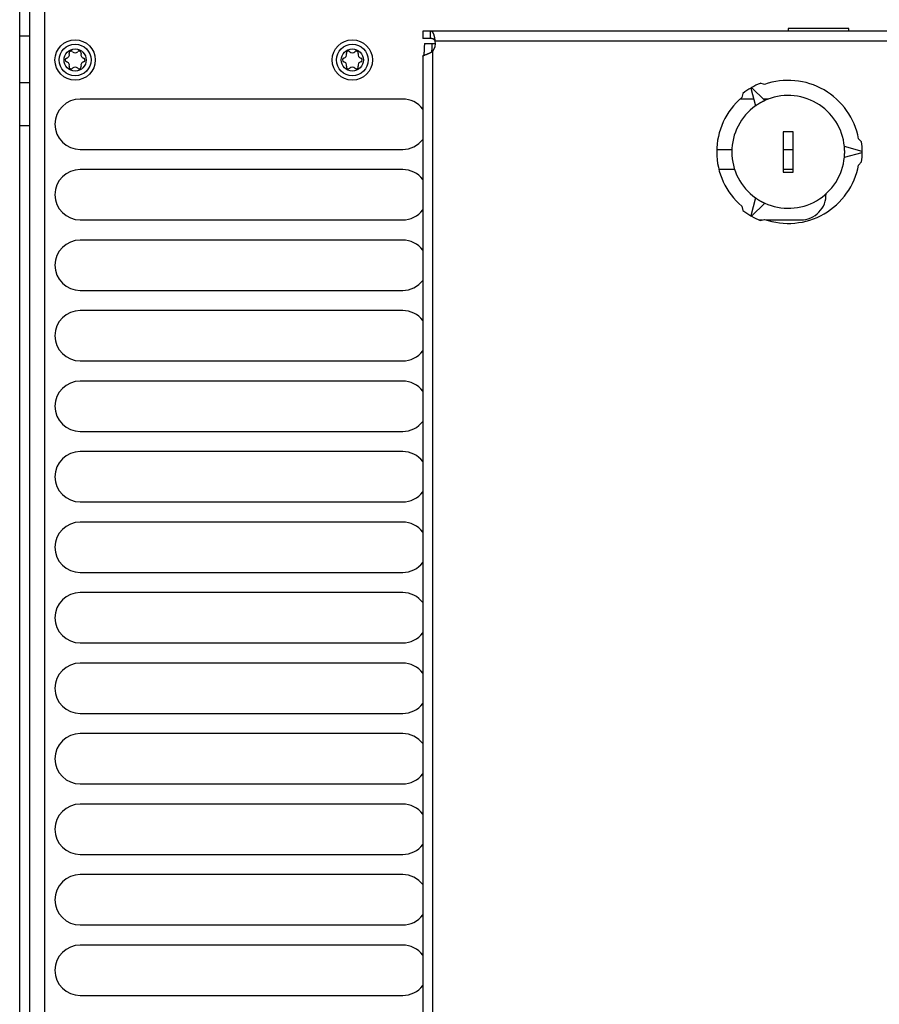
# Model space of a CAD drawing. Extents: x 0 to 841, y 0 to 594.
# Tile 48 of 135: x 369 to 403, y 515 to 554. Entities that reach past the tile are written whole.
import ezdxf

# ---------------------------------------------------------------- set-up
doc = ezdxf.new("R2010")
doc.units = 0
doc.header["$LTSCALE"] = 46.255
doc.layers.get('0').update_dxf_attribs({"linetype": 'CONTINUOUS'})
doc.layers.add('DATUM_AXIS', color=7, linetype='CONTINUOUS')
doc.layers.add('ROUNDS', color=7, linetype='CONTINUOUS')

msp = doc.modelspace()

# ---------------------------------------------------------------- linework, layer by layer
at = {"color": 7, "linetype": 'CONTINUOUS'}
for p, q in [((399.278, 554.093), (399.278, 553.993)), ((401.678, 554.093), (399.278, 554.093)), ((401.678, 553.993), (401.678, 554.093)), ((368.778, 484.243), (368.778, 551.943)), ((368.778, 551.943), (369.178, 551.943)), ((369.178, 484.243), (369.178, 551.943)), ((383.978, 551.293), (371.178, 551.293)), ((397.908, 551.293), (397.366, 551.293)), ((398.499, 551.293), (398.282, 551.293)), ((368.778, 550.243), (369.178, 550.243)), ((371.178, 549.293), (383.978, 549.293)), ((396.44, 549.293), (397.04, 549.293)), ((399.078, 549.293), (399.478, 549.293)), ((383.978, 548.493), (371.178, 548.493)), ((397.15, 548.493), (396.526, 548.493)), ((399.478, 548.493), (399.078, 548.493)), ((371.178, 546.493), (383.978, 546.493)), ((398.115, 546.493), (398.252, 546.493)), ((398.397, 546.493), (399.778, 546.493)), ((383.978, 545.693), (371.178, 545.693)), ((371.178, 543.693), (383.978, 543.693)), ((383.978, 542.893), (371.178, 542.893)), ((371.178, 540.893), (383.978, 540.893)), ((383.978, 540.093), (371.178, 540.093)), ((371.178, 538.093), (383.978, 538.093)), ((383.978, 537.293), (371.178, 537.293)), ((371.178, 535.293), (383.978, 535.293)), ((383.978, 534.493), (371.178, 534.493)), ((371.178, 532.493), (383.978, 532.493)), ((383.978, 531.693), (371.178, 531.693)), ((371.178, 529.693), (383.978, 529.693)), ((383.978, 528.893), (371.178, 528.893)), ((371.178, 526.893), (383.978, 526.893)), ((383.978, 526.093), (371.178, 526.093)), ((371.178, 524.093), (383.978, 524.093)), ((383.978, 523.293), (371.178, 523.293)), ((371.178, 521.293), (383.978, 521.293)), ((383.978, 520.493), (371.178, 520.493)), ((371.178, 518.493), (383.978, 518.493)), ((383.978, 517.693), (371.178, 517.693)), ((371.178, 515.693), (383.978, 515.693))]:
    msp.add_line(p, q, dxfattribs=at)
for centre, start, end in [((371.178, 550.293), 90, 270), ((383.978, 550.293), 37.0714, 90), ((383.978, 550.293), 270, 322.9286), ((371.178, 547.493), 90, 270), ((383.978, 547.493), 37.0714, 90), ((399.778, 547.493), 270, 2.0543), ((383.978, 547.493), 270, 322.9286), ((371.178, 544.693), 90, 270), ((383.978, 544.693), 37.0714, 90), ((383.978, 544.693), 270, 322.9286), ((371.178, 541.893), 90, 270), ((383.978, 541.893), 37.0714, 90), ((383.978, 541.893), 270, 322.9286), ((371.178, 539.093), 90, 270), ((383.978, 539.093), 37.0714, 90), ((383.978, 539.093), 270, 322.9286), ((371.178, 536.293), 90, 270), ((383.978, 536.293), 37.0714, 90), ((383.978, 536.293), 270, 322.9286), ((371.178, 533.493), 90, 270), ((383.978, 533.493), 37.0714, 90), ((383.978, 533.493), 270, 322.9286), ((371.178, 530.693), 90, 270), ((383.978, 530.693), 37.0714, 90), ((383.978, 530.693), 270, 322.9286), ((371.178, 527.893), 90, 270), ((383.978, 527.893), 37.0714, 90), ((383.978, 527.893), 270, 322.9286), ((371.178, 525.093), 90, 270), ((383.978, 525.093), 37.0714, 90), ((383.978, 525.093), 270, 322.9286), ((371.178, 522.293), 90, 270), ((383.978, 522.293), 37.0714, 90), ((383.978, 522.293), 270, 322.9286), ((371.178, 519.493), 90, 270), ((383.978, 519.493), 37.0714, 90), ((383.978, 519.493), 270, 322.9286), ((371.178, 516.693), 90, 270), ((383.978, 516.693), 37.0714, 90), ((383.978, 516.693), 270, 322.9286)]:
    msp.add_arc(centre, 1, start, end, dxfattribs=at)
at = {"layer": 'DATUM_AXIS', "color": 7, "linetype": 'CONTINUOUS'}
for p, q in [((384.778, 553.993), (384.778, 553.693)), ((411.978, 553.993), (384.778, 553.993)), ((385.072, 553.693), (384.778, 553.693)), ((385.068, 553.993), (385.068, 553.693)), ((385.071, 553.993), (385.07, 553.993)), ((385.072, 553.993), (385.071, 553.993)), ((385.073, 553.993), (385.072, 553.993)), ((385.075, 553.693), (385.072, 553.693)), ((385.074, 553.993), (385.073, 553.993)), ((385.075, 553.993), (385.074, 553.993)), ((385.076, 553.993), (385.075, 553.993)), ((385.078, 553.693), (385.075, 553.693)), ((385.076, 553.993), (385.076, 553.993)), ((385.078, 553.993), (385.078, 553.993)), ((385.079, 553.993), (385.078, 553.993)), ((385.081, 553.693), (385.078, 553.693)), ((385.08, 553.993), (385.079, 553.993)), ((385.081, 553.993), (385.08, 553.993)), ((385.081, 553.993), (385.081, 553.993)), ((385.082, 553.993), (385.081, 553.993)), ((385.084, 553.693), (385.081, 553.693)), ((385.083, 553.993), (385.082, 553.993)), ((385.083, 553.992), (385.083, 553.993)), ((385.084, 553.992), (385.083, 553.992)), ((385.085, 553.992), (385.084, 553.992)), ((385.086, 553.693), (385.084, 553.693)), ((385.086, 553.992), (385.085, 553.992)), ((385.086, 553.992), (385.086, 553.992)), ((385.087, 553.992), (385.086, 553.992)), ((385.089, 553.693), (385.086, 553.693)), ((385.088, 553.992), (385.087, 553.992)), ((385.089, 553.992), (385.088, 553.992)), ((385.089, 553.992), (385.089, 553.992)), ((385.09, 553.992), (385.089, 553.992)), ((385.091, 553.992), (385.09, 553.992)), ((385.092, 553.992), (385.091, 553.992)), ((385.092, 553.991), (385.092, 553.992)), ((385.093, 553.991), (385.092, 553.991)), ((385.094, 553.693), (385.092, 553.693)), ((385.094, 553.991), (385.093, 553.991)), ((385.094, 553.991), (385.094, 553.991)), ((385.095, 553.991), (385.094, 553.991)), ((385.097, 553.693), (385.094, 553.693)), ((385.096, 553.991), (385.095, 553.991)), ((385.096, 553.991), (385.096, 553.991)), ((385.097, 553.991), (385.096, 553.991)), ((385.098, 553.99), (385.097, 553.991)), ((385.099, 553.692), (385.097, 553.693)), ((385.099, 553.99), (385.098, 553.99)), ((385.1, 553.99), (385.099, 553.99)), ((385.099, 553.99), (385.099, 553.99)), ((385.101, 553.692), (385.099, 553.692)), ((385.101, 553.99), (385.1, 553.99)), ((385.101, 553.99), (385.101, 553.99)), ((385.102, 553.989), (385.101, 553.99)), ((385.103, 553.692), (385.101, 553.692)), ((385.103, 553.989), (385.102, 553.989)), ((385.103, 553.989), (385.103, 553.989)), ((385.104, 553.989), (385.103, 553.989)), ((385.105, 553.692), (385.103, 553.692)), ((385.105, 553.989), (385.104, 553.989)), ((385.106, 553.989), (385.105, 553.989)), ((385.107, 553.692), (385.105, 553.692)), ((385.106, 553.988), (385.106, 553.989)), ((385.107, 553.988), (385.106, 553.988)), ((385.108, 553.988), (385.107, 553.988)), ((385.109, 553.692), (385.107, 553.692)), ((385.108, 553.988), (385.108, 553.988)), ((385.109, 553.988), (385.108, 553.988)), ((385.11, 553.987), (385.109, 553.988)), ((385.111, 553.692), (385.109, 553.692)), ((385.11, 553.987), (385.11, 553.987)), ((385.111, 553.987), (385.11, 553.987)), ((385.112, 553.987), (385.111, 553.987)), ((385.113, 553.691), (385.111, 553.692)), ((385.112, 553.987), (385.112, 553.987)), ((385.113, 553.986), (385.112, 553.987)), ((385.114, 553.986), (385.113, 553.986)), ((385.115, 553.691), (385.113, 553.691)), ((385.115, 553.986), (385.114, 553.986)), ((385.114, 553.986), (385.114, 553.986)), ((385.116, 553.985), (385.115, 553.986)), ((385.117, 553.691), (385.115, 553.691)), ((385.116, 553.985), (385.116, 553.985)), ((385.117, 553.985), (385.116, 553.985)), ((385.117, 553.985), (385.117, 553.985)), ((385.118, 553.984), (385.117, 553.985)), ((385.119, 553.691), (385.117, 553.691)), ((385.119, 553.984), (385.118, 553.984)), ((385.119, 553.984), (385.119, 553.984)), ((385.12, 553.984), (385.119, 553.984)), ((385.12, 553.691), (385.119, 553.691)), ((385.121, 553.983), (385.12, 553.984)), ((385.122, 553.691), (385.12, 553.691)), ((385.121, 553.983), (385.121, 553.983)), ((385.122, 553.983), (385.121, 553.983)), ((385.123, 553.983), (385.122, 553.983)), ((385.124, 553.69), (385.122, 553.691)), ((385.123, 553.982), (385.123, 553.983)), ((385.124, 553.982), (385.123, 553.982)), ((385.125, 553.982), (385.124, 553.982)), ((385.126, 553.69), (385.124, 553.69)), ((385.125, 553.981), (385.125, 553.982)), ((385.127, 553.981), (385.126, 553.981)), ((385.127, 553.69), (385.126, 553.69)), ((385.127, 553.98), (385.127, 553.981)), ((385.128, 553.98), (385.127, 553.98)), ((385.129, 553.69), (385.127, 553.69)), ((385.129, 553.98), (385.128, 553.98)), ((385.129, 553.979), (385.129, 553.98)), ((385.13, 553.979), (385.129, 553.979)), ((385.13, 553.69), (385.129, 553.69)), ((385.13, 553.979), (385.13, 553.979)), ((385.131, 553.978), (385.13, 553.979)), ((385.132, 553.689), (385.13, 553.69)), ((385.132, 553.978), (385.131, 553.978)), ((385.132, 553.978), (385.132, 553.978)), ((385.133, 553.977), (385.132, 553.978)), ((385.133, 553.689), (385.132, 553.689)), ((385.134, 553.977), (385.133, 553.977)), ((385.135, 553.689), (385.133, 553.689)), ((385.134, 553.977), (385.134, 553.977)), ((385.135, 553.976), (385.134, 553.977)), ((385.135, 553.976), (385.135, 553.976)), ((385.136, 553.975), (385.135, 553.976)), ((385.136, 553.689), (385.135, 553.689)), ((385.137, 553.975), (385.136, 553.975)), ((385.137, 553.688), (385.136, 553.689)), ((385.137, 553.975), (385.137, 553.975)), ((385.138, 553.974), (385.137, 553.975)), ((385.139, 553.688), (385.137, 553.688)), ((385.138, 553.974), (385.138, 553.974)), ((385.139, 553.974), (385.138, 553.974)), ((385.14, 553.973), (385.139, 553.974)), ((385.14, 553.688), (385.139, 553.688)), ((385.14, 553.973), (385.14, 553.973)), ((385.141, 553.972), (385.14, 553.973)), ((385.141, 553.688), (385.14, 553.688)), ((385.141, 553.972), (385.141, 553.972)), ((385.142, 553.972), (385.141, 553.972)), ((385.143, 553.688), (385.141, 553.688)), ((385.142, 553.971), (385.142, 553.972)), ((385.143, 553.971), (385.142, 553.971)), ((385.144, 553.97), (385.143, 553.971)), ((385.144, 553.687), (385.143, 553.688)), ((385.144, 553.97), (385.144, 553.97)), ((385.145, 553.969), (385.144, 553.97)), ((385.145, 553.687), (385.144, 553.687)), ((385.145, 553.969), (385.145, 553.969)), ((385.146, 553.969), (385.145, 553.969)), ((385.147, 553.687), (385.145, 553.687)), ((385.146, 553.968), (385.146, 553.969)), ((385.147, 553.968), (385.146, 553.968)), ((385.148, 553.967), (385.147, 553.968)), ((385.148, 553.967), (385.148, 553.967)), ((385.149, 553.966), (385.148, 553.967)), ((385.149, 553.686), (385.148, 553.687)), ((385.149, 553.966), (385.149, 553.966)), ((385.15, 553.965), (385.149, 553.966)), ((385.151, 553.686), (385.149, 553.686)), ((385.15, 553.965), (385.15, 553.965)), ((385.151, 553.964), (385.15, 553.965)), ((385.152, 553.964), (385.151, 553.964)), ((385.152, 553.686), (385.151, 553.686)), ((385.152, 553.963), (385.152, 553.964)), ((385.153, 553.963), (385.152, 553.963)), ((385.153, 553.685), (385.152, 553.686)), ((385.153, 553.963), (385.153, 553.963)), ((385.154, 553.962), (385.153, 553.963)), ((385.154, 553.685), (385.153, 553.685)), ((385.154, 553.962), (385.154, 553.962)), ((385.155, 553.961), (385.154, 553.962)), ((385.156, 553.685), (385.154, 553.685)), ((385.155, 553.961), (385.155, 553.961)), ((385.157, 553.959), (385.156, 553.96)), ((385.157, 553.685), (385.156, 553.685)), ((385.157, 553.959), (385.157, 553.959)), ((385.158, 553.958), (385.157, 553.959)), ((385.158, 553.684), (385.157, 553.685)), ((385.158, 553.958), (385.158, 553.958)), ((385.159, 553.957), (385.158, 553.958)), ((385.159, 553.684), (385.158, 553.684)), ((385.159, 553.957), (385.159, 553.957)), ((385.16, 553.956), (385.159, 553.957)), ((385.16, 553.684), (385.159, 553.684)), ((385.16, 553.956), (385.16, 553.956)), ((385.161, 553.955), (385.16, 553.956)), ((385.162, 553.683), (385.16, 553.684)), ((385.162, 553.955), (385.161, 553.955)), ((385.162, 553.954), (385.162, 553.955)), ((385.163, 553.953), (385.162, 553.954)), ((385.163, 553.683), (385.162, 553.683)), ((385.163, 553.953), (385.163, 553.953)), ((385.164, 553.952), (385.163, 553.953)), ((385.164, 553.683), (385.163, 553.683)), ((385.164, 553.952), (385.164, 553.952)), ((385.165, 553.951), (385.164, 553.952)), ((385.165, 553.683), (385.164, 553.683)), ((385.165, 553.951), (385.165, 553.951)), ((385.166, 553.682), (385.165, 553.683)), ((385.166, 553.949), (385.166, 553.95)), ((385.167, 553.949), (385.166, 553.949)), ((385.167, 553.682), (385.166, 553.682)), ((385.167, 553.948), (385.167, 553.949)), ((385.168, 553.947), (385.167, 553.948)), ((385.168, 553.682), (385.167, 553.682)), ((385.168, 553.947), (385.168, 553.947)), ((385.169, 553.946), (385.168, 553.947)), ((385.169, 553.681), (385.168, 553.682)), ((385.169, 553.946), (385.169, 553.946)), ((385.17, 553.945), (385.169, 553.946)), ((385.17, 553.681), (385.169, 553.681)), ((385.17, 553.944), (385.17, 553.945)), ((385.171, 553.944), (385.17, 553.944)), ((385.171, 553.681), (385.17, 553.681)), ((385.172, 553.943), (385.171, 553.944)), ((385.173, 553.68), (385.171, 553.681)), ((385.172, 553.942), (385.172, 553.943)), ((385.173, 553.941), (385.172, 553.942)), ((385.174, 553.94), (385.173, 553.941)), ((385.174, 553.68), (385.173, 553.68)), ((385.175, 553.939), (385.174, 553.94)), ((385.175, 553.68), (385.174, 553.68)), ((385.175, 553.938), (385.175, 553.939)), ((385.176, 553.937), (385.175, 553.938)), ((385.176, 553.679), (385.175, 553.68)), ((385.177, 553.936), (385.176, 553.937)), ((385.177, 553.935), (385.177, 553.936)), ((385.178, 553.934), (385.177, 553.935)), ((385.178, 553.678), (385.177, 553.679)), ((385.179, 553.933), (385.178, 553.934)), ((385.179, 553.678), (385.178, 553.678)), ((385.18, 553.932), (385.179, 553.933)), ((385.18, 553.678), (385.179, 553.678)), ((385.18, 553.931), (385.18, 553.932)), ((385.181, 553.93), (385.18, 553.931)), ((385.181, 553.677), (385.18, 553.678)), ((385.182, 553.929), (385.181, 553.93)), ((385.182, 553.677), (385.181, 553.677)), ((385.182, 553.928), (385.182, 553.929)), ((385.183, 553.927), (385.182, 553.928)), ((385.183, 553.677), (385.182, 553.677)), ((385.184, 553.926), (385.183, 553.927)), ((385.184, 553.676), (385.183, 553.677)), ((385.184, 553.925), (385.184, 553.926)), ((385.185, 553.924), (385.184, 553.925)), ((385.185, 553.676), (385.184, 553.676)), ((385.186, 553.923), (385.185, 553.924)), ((385.186, 553.676), (385.185, 553.676)), ((385.187, 553.675), (385.186, 553.676)), ((385.187, 553.92), (385.187, 553.921)), ((385.188, 553.919), (385.187, 553.92)), ((385.187, 553.675), (385.187, 553.675)), ((385.188, 553.674), (385.187, 553.675)), ((385.189, 553.918), (385.188, 553.919)), ((385.189, 553.674), (385.188, 553.674)), ((385.189, 553.917), (385.189, 553.918)), ((385.19, 553.916), (385.189, 553.917)), ((385.19, 553.674), (385.189, 553.674)), ((385.191, 553.915), (385.19, 553.916)), ((385.191, 553.673), (385.19, 553.674)), ((385.191, 553.914), (385.191, 553.915)), ((385.192, 553.913), (385.191, 553.914)), ((385.192, 553.673), (385.191, 553.673)), ((385.192, 553.911), (385.192, 553.913)), ((385.193, 553.91), (385.192, 553.911)), ((385.193, 553.673), (385.192, 553.673)), ((385.194, 553.909), (385.193, 553.91)), ((385.193, 553.672), (385.193, 553.673)), ((385.194, 553.672), (385.193, 553.672)), ((385.194, 553.908), (385.194, 553.909)), ((385.195, 553.907), (385.194, 553.908)), ((385.195, 553.672), (385.194, 553.672)), ((385.196, 553.906), (385.195, 553.907)), ((385.196, 553.671), (385.195, 553.671)), ((385.196, 553.904), (385.196, 553.906)), ((385.197, 553.903), (385.196, 553.904)), ((385.197, 553.671), (385.196, 553.671)), ((385.197, 553.902), (385.197, 553.903)), ((385.198, 553.901), (385.197, 553.902)), ((385.197, 553.67), (385.197, 553.671)), ((385.198, 553.67), (385.197, 553.67)), ((385.199, 553.9), (385.198, 553.901)), ((385.198, 553.67), (385.198, 553.67)), ((385.199, 553.669), (385.198, 553.67)), ((385.199, 553.898), (385.199, 553.9)), ((385.2, 553.896), (385.199, 553.898)), ((385.2, 553.669), (385.199, 553.669)), ((385.201, 553.895), (385.2, 553.896)), ((385.2, 553.669), (385.2, 553.669)), ((385.201, 553.669), (385.2, 553.669)), ((385.202, 553.893), (385.201, 553.895)), ((385.201, 553.668), (385.201, 553.669)), ((385.202, 553.668), (385.201, 553.668)), ((385.203, 553.891), (385.202, 553.893)), ((385.203, 553.668), (385.202, 553.668)), ((385.203, 553.89), (385.203, 553.891)), ((385.204, 553.888), (385.203, 553.89)), ((385.203, 553.667), (385.203, 553.668)), ((385.204, 553.667), (385.203, 553.667)), ((385.205, 553.886), (385.204, 553.888)), ((385.204, 553.667), (385.204, 553.667)), ((385.205, 553.666), (385.204, 553.667)), ((385.206, 553.884), (385.205, 553.886)), ((385.205, 553.666), (385.205, 553.666)), ((385.206, 553.666), (385.205, 553.666)), ((385.206, 553.883), (385.206, 553.884)), ((385.207, 553.881), (385.206, 553.883)), ((385.207, 553.665), (385.206, 553.666)), ((385.208, 553.879), (385.207, 553.881)), ((385.207, 553.665), (385.207, 553.665)), ((385.208, 553.665), (385.207, 553.665)), ((385.209, 553.877), (385.208, 553.879)), ((385.208, 553.664), (385.208, 553.665)), ((385.209, 553.664), (385.208, 553.664)), ((385.209, 553.876), (385.209, 553.877)), ((385.21, 553.874), (385.209, 553.876)), ((385.21, 553.663), (385.209, 553.664)), ((385.21, 553.663), (385.21, 553.663)), ((385.211, 553.663), (385.21, 553.663)), ((385.212, 553.87), (385.211, 553.872)), ((385.212, 553.662), (385.211, 553.663)), ((385.212, 553.867), (385.212, 553.87)), ((385.213, 553.865), (385.212, 553.867)), ((385.212, 553.662), (385.212, 553.662)), ((385.213, 553.661), (385.212, 553.662)), ((385.214, 553.863), (385.213, 553.865)), ((385.214, 553.661), (385.213, 553.661)), ((385.215, 553.861), (385.214, 553.863)), ((385.214, 553.661), (385.214, 553.661)), ((385.215, 553.66), (385.214, 553.661)), ((385.216, 553.858), (385.215, 553.861)), ((385.216, 553.66), (385.215, 553.66)), ((385.217, 553.856), (385.216, 553.858)), ((385.216, 553.659), (385.216, 553.66)), ((385.217, 553.659), (385.216, 553.659)), ((385.218, 553.853), (385.217, 553.856)), ((385.218, 553.658), (385.217, 553.659)), ((385.218, 553.851), (385.218, 553.853)), ((385.219, 553.849), (385.218, 553.851)), ((385.218, 553.658), (385.218, 553.658)), ((385.219, 553.657), (385.218, 553.658)), ((385.22, 553.846), (385.219, 553.849)), ((385.22, 553.657), (385.219, 553.657)), ((385.221, 553.844), (385.22, 553.846)), ((385.22, 553.656), (385.22, 553.657)), ((385.221, 553.656), (385.22, 553.656)), ((385.222, 553.841), (385.221, 553.844)), ((385.223, 553.838), (385.222, 553.841)), ((385.224, 553.835), (385.223, 553.838)), ((385.225, 553.832), (385.224, 553.835)), ((385.225, 553.829), (385.225, 553.832)), ((385.226, 553.826), (385.225, 553.829)), ((385.227, 553.823), (385.226, 553.826)), ((385.228, 553.82), (385.227, 553.823)), ((385.229, 553.817), (385.228, 553.82)), ((385.23, 553.813), (385.229, 553.817)), ((385.231, 553.809), (385.23, 553.813)), ((385.232, 553.806), (385.231, 553.809)), ((385.233, 553.802), (385.232, 553.806)), ((385.234, 553.798), (385.233, 553.802)), ((385.235, 553.794), (385.234, 553.798)), ((385.236, 553.79), (385.235, 553.794)), ((385.237, 553.786), (385.236, 553.79)), ((385.238, 553.781), (385.237, 553.786)), ((385.239, 553.777), (385.238, 553.781)), ((385.24, 553.772), (385.239, 553.777)), ((385.241, 553.768), (385.24, 553.772)), ((385.242, 553.763), (385.241, 553.768)), ((385.243, 553.758), (385.242, 553.763)), ((385.244, 553.752), (385.243, 553.758)), ((385.246, 553.747), (385.244, 553.752)), ((385.247, 553.742), (385.246, 553.747)), ((385.248, 553.736), (385.247, 553.742)), ((385.249, 553.73), (385.248, 553.736)), ((385.25, 553.724), (385.249, 553.73)), ((385.251, 553.718), (385.25, 553.724)), ((385.252, 553.712), (385.251, 553.718)), ((385.253, 553.705), (385.252, 553.712)), ((385.254, 553.698), (385.253, 553.705)), ((385.255, 553.692), (385.254, 553.698)), ((385.257, 553.685), (385.255, 553.692)), ((385.258, 553.678), (385.257, 553.685)), ((385.259, 553.671), (385.258, 553.678)), ((385.26, 553.663), (385.259, 553.671)), ((385.261, 553.656), (385.26, 553.663)), ((384.832, 553.279), (384.831, 553.264)), ((384.833, 553.296), (384.832, 553.279)), ((384.834, 553.313), (384.833, 553.296)), ((384.835, 553.35), (384.834, 553.331)), ((384.834, 553.331), (384.834, 553.313)), ((384.836, 553.389), (384.835, 553.369)), ((384.835, 553.369), (384.835, 553.35)), ((384.837, 553.43), (384.836, 553.409)), ((384.836, 553.409), (384.836, 553.389)), ((384.837, 553.493), (384.837, 553.472)), ((384.837, 553.493), (385.278, 553.493)), ((384.837, 553.472), (384.837, 553.451)), ((384.837, 553.451), (384.837, 553.43)), ((385.131, 553.296), (385.13, 553.279)), ((385.13, 553.279), (385.13, 553.264)), ((385.132, 553.313), (385.131, 553.296)), ((385.133, 553.331), (385.132, 553.313)), ((385.134, 553.369), (385.133, 553.35)), ((385.133, 553.35), (385.133, 553.331)), ((385.135, 553.409), (385.134, 553.389)), ((385.134, 553.389), (385.134, 553.369)), ((385.135, 553.493), (385.135, 553.472)), ((385.135, 553.472), (385.135, 553.451)), ((385.135, 553.451), (385.135, 553.43)), ((385.135, 553.43), (385.135, 553.409)), ((385.222, 553.655), (385.221, 553.656)), ((385.221, 553.656), (385.221, 553.656)), ((385.222, 553.655), (385.222, 553.655)), ((385.223, 553.654), (385.222, 553.655)), ((385.224, 553.654), (385.223, 553.654)), ((385.224, 553.653), (385.224, 553.654)), ((385.225, 553.653), (385.224, 553.653)), ((385.225, 553.652), (385.225, 553.653)), ((385.226, 553.652), (385.225, 553.652)), ((385.227, 553.651), (385.226, 553.652)), ((385.227, 553.651), (385.227, 553.651)), ((385.228, 553.65), (385.227, 553.651)), ((385.228, 553.65), (385.228, 553.65)), ((385.229, 553.649), (385.228, 553.65)), ((385.229, 553.649), (385.229, 553.649)), ((385.23, 553.648), (385.229, 553.649)), ((385.231, 553.648), (385.23, 553.648)), ((385.231, 553.647), (385.231, 553.648)), ((385.232, 553.646), (385.231, 553.647)), ((385.231, 553.647), (385.231, 553.647)), ((385.232, 553.646), (385.232, 553.646)), ((385.233, 553.645), (385.232, 553.646)), ((385.234, 553.645), (385.233, 553.645)), ((385.234, 553.644), (385.234, 553.645)), ((385.235, 553.644), (385.234, 553.644)), ((385.235, 553.643), (385.235, 553.644)), ((385.236, 553.643), (385.235, 553.643)), ((385.236, 553.642), (385.236, 553.643)), ((385.237, 553.642), (385.236, 553.642)), ((385.237, 553.641), (385.237, 553.642)), ((385.238, 553.641), (385.237, 553.641)), ((385.238, 553.64), (385.238, 553.641)), ((385.239, 553.64), (385.238, 553.64)), ((385.239, 553.639), (385.239, 553.64)), ((385.24, 553.639), (385.239, 553.639)), ((385.24, 553.638), (385.24, 553.639)), ((385.241, 553.637), (385.241, 553.637)), ((385.242, 553.636), (385.241, 553.637)), ((385.242, 553.636), (385.242, 553.636)), ((385.243, 553.635), (385.242, 553.636)), ((385.243, 553.635), (385.243, 553.635)), ((385.243, 553.634), (385.243, 553.635)), ((385.244, 553.634), (385.243, 553.634)), ((385.244, 553.633), (385.244, 553.634)), ((385.245, 553.633), (385.244, 553.633)), ((385.245, 553.632), (385.245, 553.633)), ((385.246, 553.631), (385.245, 553.632)), ((385.246, 553.631), (385.246, 553.631)), ((385.247, 553.63), (385.246, 553.631)), ((385.247, 553.63), (385.247, 553.63)), ((385.247, 553.629), (385.247, 553.63)), ((385.248, 553.629), (385.247, 553.629)), ((385.248, 553.628), (385.248, 553.629)), ((385.249, 553.628), (385.248, 553.628)), ((385.249, 553.627), (385.249, 553.628)), ((385.249, 553.627), (385.249, 553.627)), ((385.25, 553.626), (385.249, 553.627)), ((385.25, 553.625), (385.25, 553.626)), ((385.251, 553.625), (385.25, 553.625)), ((385.251, 553.624), (385.251, 553.625)), ((385.251, 553.624), (385.251, 553.624)), ((385.252, 553.623), (385.251, 553.624)), ((385.252, 553.623), (385.252, 553.623)), ((385.253, 553.622), (385.252, 553.623)), ((385.253, 553.621), (385.253, 553.622)), ((385.253, 553.621), (385.253, 553.621)), ((385.254, 553.62), (385.253, 553.621)), ((385.254, 553.619), (385.254, 553.62)), ((385.255, 553.619), (385.254, 553.619)), ((385.255, 553.618), (385.255, 553.619)), ((385.256, 553.617), (385.255, 553.618)), ((385.256, 553.617), (385.256, 553.617)), ((385.257, 553.616), (385.256, 553.617)), ((385.257, 553.615), (385.257, 553.616)), ((385.257, 553.615), (385.257, 553.615)), ((385.258, 553.614), (385.257, 553.615)), ((385.258, 553.613), (385.258, 553.614)), ((385.259, 553.613), (385.258, 553.613)), ((385.259, 553.612), (385.259, 553.613)), ((385.259, 553.611), (385.259, 553.612)), ((385.26, 553.611), (385.259, 553.611)), ((385.26, 553.61), (385.26, 553.611)), ((385.261, 553.609), (385.26, 553.61)), ((385.262, 553.648), (385.261, 553.656)), ((385.261, 553.608), (385.261, 553.609)), ((385.261, 553.608), (385.261, 553.608)), ((385.262, 553.607), (385.261, 553.608)), ((385.263, 553.64), (385.262, 553.648)), ((385.262, 553.606), (385.262, 553.607)), ((385.262, 553.606), (385.262, 553.606)), ((385.263, 553.605), (385.262, 553.606)), ((385.264, 553.632), (385.263, 553.64)), ((385.263, 553.604), (385.263, 553.605)), ((385.263, 553.604), (385.263, 553.604)), ((385.264, 553.603), (385.263, 553.604)), ((385.265, 553.624), (385.264, 553.632)), ((385.264, 553.602), (385.264, 553.603)), ((385.264, 553.602), (385.264, 553.602)), ((385.265, 553.601), (385.264, 553.602)), ((385.266, 553.616), (385.265, 553.624)), ((385.265, 553.6), (385.265, 553.601)), ((385.265, 553.6), (385.265, 553.6)), ((385.266, 553.599), (385.265, 553.6)), ((385.266, 553.612), (385.266, 553.616)), ((385.267, 553.607), (385.266, 553.612)), ((385.266, 553.598), (385.266, 553.599)), ((385.266, 553.598), (385.266, 553.598)), ((385.266, 553.597), (385.266, 553.598)), ((385.267, 553.596), (385.266, 553.597)), ((385.267, 553.599), (385.267, 553.607)), ((385.268, 553.593), (385.267, 553.599)), ((385.267, 553.596), (385.267, 553.596)), ((385.267, 553.595), (385.267, 553.596)), ((385.268, 553.594), (385.267, 553.595)), ((385.268, 553.594), (385.268, 553.594)), ((385.268, 553.593), (385.268, 553.594)), ((411.978, 553.593), (385.268, 553.593)), ((384.776, 553.001), (384.776, 483.185)), ((384.78, 553.007), (384.78, 553.008)), ((384.78, 553.008), (384.78, 553.008)), ((384.78, 553.008), (384.781, 553.008)), ((384.781, 553.008), (384.781, 553.009)), ((384.781, 553.009), (384.782, 553.009)), ((384.781, 553.008), (384.781, 553.008)), ((384.781, 553.008), (384.781, 553.008)), ((384.781, 553.008), (384.781, 553.008)), ((384.782, 553.009), (384.782, 553.009)), ((384.782, 553.009), (384.782, 553.009)), ((384.782, 553.009), (384.782, 553.009)), ((384.782, 553.009), (384.783, 553.009)), ((384.783, 553.009), (384.783, 553.01)), ((384.783, 553.01), (384.783, 553.01)), ((384.783, 553.01), (384.783, 553.01)), ((384.783, 553.01), (384.784, 553.01)), ((384.784, 553.01), (384.784, 553.011)), ((384.784, 553.011), (384.785, 553.011)), ((384.784, 553.01), (384.784, 553.01)), ((384.784, 553.01), (384.784, 553.01)), ((384.785, 553.011), (384.785, 553.011)), ((384.785, 553.011), (384.785, 553.011)), ((384.785, 553.011), (384.786, 553.011)), ((384.786, 553.011), (384.786, 553.012)), ((384.786, 553.012), (384.786, 553.012)), ((384.786, 553.012), (384.787, 553.012)), ((384.787, 553.012), (384.788, 553.013)), ((384.787, 553.012), (384.787, 553.012)), ((384.788, 553.013), (384.788, 553.013)), ((384.788, 553.013), (384.789, 553.013)), ((384.789, 553.013), (384.789, 553.014)), ((384.789, 553.014), (384.79, 553.014)), ((384.79, 553.014), (384.79, 553.014)), ((384.79, 553.014), (384.791, 553.014)), ((384.791, 553.014), (384.792, 553.015)), ((384.792, 553.015), (384.793, 553.016)), ((384.792, 553.015), (384.792, 553.015)), ((384.793, 553.016), (384.794, 553.016)), ((384.794, 553.016), (384.795, 553.016)), ((384.795, 553.016), (384.796, 553.017)), ((384.796, 553.017), (384.797, 553.017)), ((384.797, 553.017), (384.798, 553.018)), ((384.798, 553.018), (384.799, 553.018)), ((384.799, 553.018), (384.8, 553.019)), ((384.8, 553.019), (384.801, 553.019)), ((384.801, 553.019), (384.802, 553.02)), ((384.803, 553.022), (384.802, 553.021)), ((384.802, 553.02), (384.804, 553.021)), ((384.802, 553.021), (384.802, 553.02)), ((384.804, 553.025), (384.803, 553.024)), ((384.803, 553.024), (384.803, 553.023)), ((384.803, 553.023), (384.803, 553.022)), ((384.805, 553.03), (384.804, 553.029)), ((384.804, 553.029), (384.804, 553.027)), ((384.804, 553.027), (384.804, 553.026)), ((384.804, 553.026), (384.804, 553.025)), ((384.804, 553.021), (384.805, 553.022)), ((384.806, 553.033), (384.805, 553.032)), ((384.805, 553.032), (384.805, 553.03)), ((384.805, 553.022), (384.807, 553.022)), ((384.807, 553.038), (384.806, 553.036)), ((384.806, 553.036), (384.806, 553.035)), ((384.806, 553.035), (384.806, 553.033)), ((384.808, 553.041), (384.807, 553.039)), ((384.807, 553.039), (384.807, 553.038)), ((384.807, 553.022), (384.809, 553.023)), ((384.809, 553.048), (384.808, 553.046)), ((384.808, 553.046), (384.808, 553.044)), ((384.808, 553.044), (384.808, 553.041)), ((384.81, 553.052), (384.809, 553.05)), ((384.809, 553.05), (384.809, 553.048)), ((384.809, 553.023), (384.811, 553.024)), ((384.811, 553.058), (384.81, 553.055)), ((384.81, 553.055), (384.81, 553.052)), ((384.812, 553.064), (384.811, 553.061)), ((384.811, 553.061), (384.811, 553.059)), ((384.811, 553.059), (384.811, 553.058)), ((384.811, 553.024), (384.813, 553.025)), ((384.813, 553.068), (384.812, 553.064)), ((384.814, 553.075), (384.813, 553.071)), ((384.813, 553.071), (384.813, 553.068)), ((384.813, 553.025), (384.816, 553.026)), ((384.815, 553.083), (384.814, 553.079)), ((384.814, 553.079), (384.814, 553.075)), ((384.816, 553.087), (384.815, 553.083)), ((384.817, 553.097), (384.816, 553.092)), ((384.816, 553.092), (384.816, 553.087)), ((384.816, 553.026), (384.819, 553.028)), ((384.818, 553.102), (384.817, 553.097)), ((384.819, 553.114), (384.818, 553.108)), ((384.818, 553.108), (384.818, 553.102)), ((384.82, 553.12), (384.819, 553.114)), ((384.819, 553.028), (384.822, 553.029)), ((384.821, 553.134), (384.82, 553.127)), ((384.82, 553.127), (384.82, 553.12)), ((384.822, 553.142), (384.821, 553.134)), ((384.823, 553.15), (384.822, 553.142)), ((384.822, 553.029), (384.826, 553.031)), ((384.824, 553.159), (384.823, 553.15)), ((384.825, 553.168), (384.824, 553.159)), ((384.826, 553.189), (384.825, 553.178)), ((384.825, 553.178), (384.825, 553.168)), ((384.827, 553.2), (384.826, 553.189)), ((384.826, 553.031), (384.831, 553.032)), ((384.828, 553.209), (384.827, 553.2)), ((384.829, 553.222), (384.828, 553.209)), ((384.83, 553.235), (384.829, 553.222)), ((384.831, 553.264), (384.83, 553.249)), ((384.83, 553.249), (384.83, 553.235)), ((384.831, 553.032), (384.836, 553.035)), ((384.836, 553.035), (384.843, 553.037)), ((384.843, 553.037), (384.851, 553.04)), ((384.851, 553.04), (384.853, 553.041)), ((384.853, 553.041), (384.855, 553.042)), ((384.855, 553.042), (384.856, 553.042)), ((384.856, 553.042), (384.857, 553.043)), ((384.857, 553.043), (384.859, 553.043)), ((384.859, 553.043), (384.859, 553.044)), ((384.859, 553.044), (384.861, 553.044)), ((384.861, 553.044), (384.861, 553.045)), ((384.861, 553.045), (384.862, 553.045)), ((384.864, 553.045), (384.864, 553.046)), ((384.864, 553.046), (384.865, 553.046)), ((384.865, 553.046), (384.893, 553.057)), ((384.895, 553.057), (384.896, 553.058)), ((384.896, 553.058), (384.897, 553.058)), ((384.897, 553.059), (384.898, 553.059)), ((384.897, 553.058), (384.897, 553.059)), ((384.898, 553.059), (384.899, 553.059)), ((384.899, 553.059), (384.9, 553.06)), ((384.9, 553.06), (384.902, 553.06)), ((384.902, 553.06), (384.903, 553.061)), ((384.903, 553.061), (384.905, 553.061)), ((384.905, 553.061), (384.906, 553.062)), ((384.906, 553.062), (384.908, 553.063)), ((384.908, 553.063), (384.91, 553.064)), ((384.91, 553.064), (384.912, 553.064)), ((384.912, 553.064), (384.915, 553.065)), ((384.915, 553.065), (384.917, 553.066)), ((384.917, 553.066), (384.921, 553.068)), ((384.921, 553.068), (384.925, 553.069)), ((384.925, 553.069), (384.935, 553.073)), ((384.935, 553.073), (384.943, 553.077)), ((384.943, 553.077), (384.956, 553.082)), ((384.956, 553.082), (384.968, 553.087)), ((384.968, 553.087), (384.979, 553.092)), ((384.979, 553.092), (384.99, 553.096)), ((384.99, 553.096), (385, 553.1)), ((385, 553.1), (385.009, 553.104)), ((385.009, 553.104), (385.018, 553.108)), ((385.018, 553.108), (385.026, 553.112)), ((385.026, 553.112), (385.034, 553.115)), ((385.034, 553.115), (385.041, 553.119)), ((385.041, 553.119), (385.048, 553.122)), ((385.048, 553.122), (385.055, 553.125)), ((385.055, 553.125), (385.062, 553.128)), ((385.062, 553.128), (385.068, 553.131)), ((385.068, 553.131), (385.074, 553.134)), ((385.074, 553.134), (385.08, 553.137)), ((385.08, 553.137), (385.086, 553.14)), ((385.086, 553.14), (385.091, 553.142)), ((385.091, 553.142), (385.096, 553.145)), ((385.096, 553.145), (385.101, 553.148)), ((385.101, 553.148), (385.107, 553.15)), ((385.107, 553.15), (385.111, 553.153)), ((385.111, 553.153), (385.116, 553.155)), ((385.116, 553.155), (385.12, 553.158)), ((385.12, 553.158), (385.125, 553.16)), ((385.123, 553.168), (385.122, 553.159)), ((385.124, 553.178), (385.123, 553.168)), ((385.125, 553.186), (385.124, 553.178)), ((385.126, 553.209), (385.125, 553.198)), ((385.125, 553.198), (385.125, 553.186)), ((385.125, 553.16), (385.129, 553.162)), ((385.127, 553.222), (385.126, 553.209)), ((385.128, 553.235), (385.127, 553.222)), ((385.129, 553.249), (385.128, 553.235)), ((385.13, 553.264), (385.129, 553.249)), ((385.129, 553.162), (385.132, 553.164)), ((385.132, 553.164), (385.136, 553.167)), ((385.136, 553.167), (385.14, 553.169)), ((385.14, 553.169), (385.144, 553.171)), ((385.144, 553.171), (385.148, 553.173)), ((385.148, 553.173), (385.151, 553.175)), ((385.151, 553.175), (385.154, 553.177)), ((385.154, 553.177), (385.157, 553.179)), ((385.157, 553.179), (385.161, 553.181)), ((385.161, 553.181), (385.164, 553.183)), ((385.164, 553.183), (385.167, 553.184)), ((385.167, 553.184), (385.17, 553.186)), ((385.17, 553.186), (385.173, 553.188)), ((385.173, 553.188), (385.176, 553.19)), ((385.176, 482.996), (385.176, 553.19)), ((397.826, 551.749), (397.791, 551.729)), ((397.791, 551.729), (397.981, 551.019)), ((398.345, 551.23), (397.826, 551.749)), ((398.333, 551.871), (398.168, 551.916)), ((397.475, 551.516), (397.431, 551.351)), ((397.99, 551.026), (397.981, 551.019)), ((397.999, 551.032), (397.99, 551.026)), ((398.008, 551.038), (397.999, 551.032)), ((398.017, 551.045), (398.008, 551.038)), ((398.026, 551.051), (398.017, 551.045)), ((398.036, 551.057), (398.026, 551.051)), ((398.045, 551.063), (398.036, 551.057)), ((398.054, 551.069), (398.045, 551.063)), ((398.063, 551.075), (398.054, 551.069)), ((398.073, 551.081), (398.063, 551.075)), ((398.082, 551.087), (398.073, 551.081)), ((398.091, 551.093), (398.082, 551.087)), ((398.101, 551.099), (398.091, 551.093)), ((398.11, 551.104), (398.101, 551.099)), ((398.119, 551.11), (398.11, 551.104)), ((398.125, 551.114), (398.119, 551.11)), ((398.135, 551.119), (398.125, 551.114)), ((398.144, 551.125), (398.135, 551.119)), ((398.154, 551.131), (398.144, 551.125)), ((398.164, 551.136), (398.154, 551.131)), ((398.173, 551.142), (398.164, 551.136)), ((398.183, 551.147), (398.173, 551.142)), ((398.192, 551.152), (398.183, 551.147)), ((398.202, 551.158), (398.192, 551.152)), ((398.212, 551.163), (398.202, 551.158)), ((398.222, 551.168), (398.212, 551.163)), ((398.231, 551.173), (398.222, 551.168)), ((398.241, 551.179), (398.231, 551.173)), ((398.251, 551.184), (398.241, 551.179)), ((398.261, 551.189), (398.251, 551.184)), ((398.271, 551.194), (398.261, 551.189)), ((398.28, 551.199), (398.271, 551.194)), ((398.29, 551.204), (398.28, 551.199)), ((398.3, 551.208), (398.29, 551.204)), ((398.31, 551.213), (398.3, 551.208)), ((398.32, 551.218), (398.31, 551.213)), ((398.33, 551.223), (398.32, 551.218)), ((398.34, 551.227), (398.33, 551.223)), ((398.345, 551.23), (398.34, 551.227)), ((399.078, 549.993), (399.078, 548.393)), ((399.478, 549.993), (399.078, 549.993)), ((399.478, 548.393), (399.478, 549.993)), ((401.509, 549.392), (401.508, 549.403)), ((402.218, 549.213), (401.508, 549.403)), ((401.51, 549.381), (401.509, 549.392)), ((401.511, 549.37), (401.51, 549.381)), ((401.512, 549.359), (401.511, 549.37)), ((401.513, 549.348), (401.512, 549.359)), ((402.191, 549.593), (402.07, 549.714)), ((401.508, 548.983), (402.218, 549.173)), ((401.508, 548.983), (401.509, 548.993)), ((401.509, 548.993), (401.51, 549.004)), ((401.51, 549.004), (401.511, 549.015)), ((401.511, 549.015), (401.512, 549.025)), ((401.512, 549.025), (401.513, 549.037)), ((401.513, 549.337), (401.513, 549.348)), ((401.514, 549.326), (401.513, 549.337)), ((401.513, 549.048), (401.514, 549.053)), ((401.513, 549.037), (401.513, 549.048)), ((401.515, 549.315), (401.514, 549.326)), ((401.514, 549.064), (401.515, 549.075)), ((401.514, 549.053), (401.514, 549.064)), ((401.515, 549.304), (401.515, 549.315)), ((401.516, 549.296), (401.515, 549.304)), ((401.515, 549.075), (401.516, 549.086)), ((401.516, 549.285), (401.516, 549.296)), ((401.517, 549.274), (401.516, 549.285)), ((401.516, 549.097), (401.517, 549.108)), ((401.516, 549.086), (401.516, 549.097)), ((401.517, 549.263), (401.517, 549.274)), ((401.517, 549.252), (401.517, 549.263)), ((401.518, 549.241), (401.517, 549.252)), ((401.517, 549.13), (401.518, 549.141)), ((401.517, 549.119), (401.517, 549.13)), ((401.517, 549.108), (401.517, 549.119)), ((401.518, 549.23), (401.518, 549.241)), ((401.518, 549.219), (401.518, 549.23)), ((401.518, 549.208), (401.518, 549.219)), ((401.518, 549.197), (401.518, 549.208)), ((401.518, 549.186), (401.518, 549.197)), ((401.518, 549.174), (401.518, 549.186)), ((401.518, 549.163), (401.518, 549.174)), ((401.518, 549.152), (401.518, 549.163)), ((401.518, 549.141), (401.518, 549.152)), ((402.218, 549.173), (402.218, 549.213)), ((402.07, 548.672), (402.191, 548.793)), ((399.078, 548.393), (399.478, 548.393)), ((397.431, 547.036), (397.475, 546.871)), ((397.981, 547.367), (397.791, 546.657)), ((397.826, 546.637), (398.345, 547.157)), ((397.981, 547.367), (397.987, 547.363)), ((397.987, 547.363), (397.996, 547.357)), ((397.996, 547.357), (398.005, 547.35)), ((398.005, 547.35), (398.014, 547.344)), ((398.014, 547.344), (398.023, 547.338)), ((398.023, 547.338), (398.032, 547.332)), ((398.032, 547.332), (398.041, 547.326)), ((398.041, 547.326), (398.051, 547.319)), ((398.051, 547.319), (398.06, 547.313)), ((398.06, 547.313), (398.069, 547.307)), ((398.069, 547.307), (398.078, 547.302)), ((398.078, 547.302), (398.088, 547.296)), ((398.088, 547.296), (398.097, 547.29)), ((398.097, 547.29), (398.107, 547.284)), ((398.107, 547.284), (398.116, 547.278)), ((398.116, 547.278), (398.125, 547.273)), ((398.125, 547.273), (398.135, 547.267)), ((398.135, 547.267), (398.144, 547.261)), ((398.144, 547.261), (398.154, 547.256)), ((398.154, 547.256), (398.164, 547.25)), ((398.164, 547.25), (398.173, 547.245)), ((398.173, 547.245), (398.183, 547.239)), ((398.183, 547.239), (398.192, 547.234)), ((398.192, 547.234), (398.202, 547.229)), ((398.202, 547.229), (398.212, 547.223)), ((398.212, 547.223), (398.222, 547.218)), ((398.222, 547.218), (398.231, 547.213)), ((398.231, 547.213), (398.241, 547.208)), ((398.241, 547.208), (398.251, 547.203)), ((398.251, 547.203), (398.261, 547.198)), ((398.261, 547.198), (398.271, 547.193)), ((398.271, 547.193), (398.28, 547.188)), ((398.28, 547.188), (398.29, 547.183)), ((398.29, 547.183), (398.3, 547.178)), ((398.3, 547.178), (398.31, 547.173)), ((398.31, 547.173), (398.32, 547.168)), ((398.32, 547.168), (398.33, 547.164)), ((398.33, 547.164), (398.335, 547.161)), ((398.335, 547.161), (398.345, 547.157)), ((397.791, 546.657), (397.826, 546.637)), ((398.168, 546.471), (398.333, 546.515))]:
    msp.add_line(p, q, dxfattribs=at)
for points in [[(385.078, 553.993), (385.077, 553.993), (385.076, 553.993)], [(385.092, 553.693), (385.091, 553.693), (385.089, 553.693)], [(385.126, 553.981), (385.126, 553.981), (385.125, 553.981)], [(385.148, 553.687), (385.148, 553.687), (385.147, 553.687)], [(385.156, 553.96), (385.156, 553.96), (385.155, 553.961)], [(385.166, 553.95), (385.166, 553.95), (385.165, 553.951)], [(385.177, 553.679), (385.177, 553.679), (385.176, 553.679)], [(385.187, 553.921), (385.186, 553.922), (385.186, 553.923)], [(385.195, 553.671), (385.195, 553.671), (385.195, 553.672)], [(385.209, 553.664), (385.209, 553.664), (385.209, 553.664)], [(385.211, 553.872), (385.211, 553.872), (385.21, 553.874)], [(385.241, 553.637), (385.241, 553.637), (385.24, 553.638)], [(384.776, 553.001), (384.776, 553.001), (384.776, 553.002), (384.776, 553.002), (384.776, 553.002), (384.776, 553.002), (384.776, 553.002), (384.776, 553.002), (384.776, 553.002), (384.776, 553.002), (384.776, 553.002), (384.776, 553.002), (384.776, 553.002), (384.776, 553.002), (384.776, 553.002), (384.776, 553.002), (384.776, 553.002), (384.776, 553.002), (384.776, 553.003), (384.776, 553.003), (384.776, 553.003), (384.776, 553.003), (384.776, 553.003), (384.776, 553.003), (384.776, 553.003), (384.776, 553.003), (384.776, 553.003), (384.776, 553.003), (384.776, 553.003), (384.776, 553.003), (384.777, 553.003), (384.777, 553.003), (384.777, 553.003), (384.777, 553.004), (384.777, 553.004), (384.777, 553.004), (384.777, 553.004), (384.777, 553.004), (384.777, 553.004), (384.777, 553.004), (384.777, 553.004), (384.777, 553.004), (384.777, 553.004), (384.777, 553.004), (384.777, 553.004), (384.777, 553.004), (384.777, 553.004), (384.777, 553.005), (384.777, 553.005), (384.777, 553.005), (384.777, 553.005), (384.777, 553.005), (384.778, 553.005), (384.778, 553.005), (384.778, 553.005), (384.778, 553.005), (384.778, 553.005), (384.778, 553.005), (384.778, 553.005), (384.778, 553.005), (384.778, 553.005), (384.778, 553.006), (384.778, 553.006), (384.778, 553.006), (384.778, 553.006), (384.778, 553.006), (384.778, 553.006), (384.779, 553.006), (384.779, 553.006), (384.779, 553.006), (384.779, 553.006), (384.779, 553.006), (384.779, 553.006), (384.779, 553.006), (384.779, 553.007), (384.779, 553.007), (384.779, 553.007), (384.779, 553.007), (384.779, 553.007), (384.78, 553.007), (384.78, 553.007), (384.78, 553.007), (384.78, 553.007), (384.78, 553.007), (384.78, 553.007)], [(384.862, 553.045), (384.863, 553.045), (384.864, 553.045)], [(384.893, 553.057), (384.894, 553.057), (384.895, 553.057)]]:
    msp.add_lwpolyline(points, dxfattribs=at)
for centre, radius in [((370.978, 552.843), 0.8), ((370.978, 552.843), 0.63), ((370.978, 552.843), 0.44), ((381.978, 552.843), 0.8), ((381.978, 552.843), 0.63), ((381.978, 552.843), 0.44)]:
    msp.add_circle(centre, radius, dxfattribs=at)
for centre, radius, start, end in [((384.778, 553.493), 0.5, 322.7252, 11.537), ((370.662, 552.843), 0.079, 103.6336, 256.3664), ((370.611, 553.055), 0.139, 283.6336, 16.3664), ((370.82, 553.117), 0.079, 43.6336, 196.3664), ((370.978, 553.267), 0.139, 223.6336, 316.3664), ((371.136, 553.117), 0.079, 343.6336, 136.3664), ((371.346, 553.055), 0.139, 163.6336, 256.3664), ((371.294, 552.843), 0.079, 283.6336, 76.3664), ((381.662, 552.843), 0.079, 103.6336, 256.3664), ((381.611, 553.055), 0.139, 283.6336, 16.3664), ((381.82, 553.117), 0.079, 43.6336, 196.3664), ((381.978, 553.267), 0.139, 223.6336, 316.3664), ((382.136, 553.117), 0.079, 343.6336, 136.3664), ((382.346, 553.055), 0.139, 163.6336, 256.3664), ((382.294, 552.843), 0.079, 283.6336, 76.3664), ((370.611, 552.631), 0.139, 343.6336, 76.3664), ((370.82, 552.569), 0.079, 163.6336, 316.3664), ((370.978, 552.419), 0.139, 43.6336, 136.3664), ((371.136, 552.569), 0.079, 223.6336, 16.3664), ((371.346, 552.631), 0.139, 103.6336, 196.3664), ((381.611, 552.631), 0.139, 343.6336, 76.3664), ((381.82, 552.569), 0.079, 163.6336, 316.3664), ((381.978, 552.419), 0.139, 43.6336, 136.3664), ((382.136, 552.569), 0.079, 223.6336, 16.3664), ((382.346, 552.631), 0.139, 103.6336, 196.3664), ((399.278, 549.193), 2.94, 120.3898, 127.8196), ((399.278, 549.193), 2.94, 112.1804, 119.6102), ((399.278, 549.193), 2.84, 10.5673, 109.4327), ((399.278, 549.193), 2.84, 130.5673, 229.4327), ((399.278, 549.193), 2.24, 5.3844, 114.6156), ((399.278, 549.193), 2.24, 125.3844, 234.6156), ((399.278, 549.193), 2.94, 0.3898, 7.8196), ((399.278, 549.193), 2.24, 245.3844, 354.6156), ((399.278, 549.193), 2.94, 352.1804, 359.6102), ((399.278, 549.193), 2.84, 250.5673, 349.4327), ((399.278, 549.193), 2.94, 232.1804, 239.6102), ((399.278, 549.193), 2.94, 240.3898, 247.8196)]:
    msp.add_arc(centre, radius, start, end, dxfattribs=at)
at = {"layer": 'ROUNDS', "color": 7, "linetype": 'CONTINUOUS'}
for p, q in [((368.778, 551.943), (368.778, 554.793)), ((369.178, 551.943), (369.178, 554.793)), ((369.778, 481.393), (369.778, 554.793)), ((369.178, 553.793), (368.778, 553.793))]:
    msp.add_line(p, q, dxfattribs=at)

doc.saveas('drawing.dxf')
